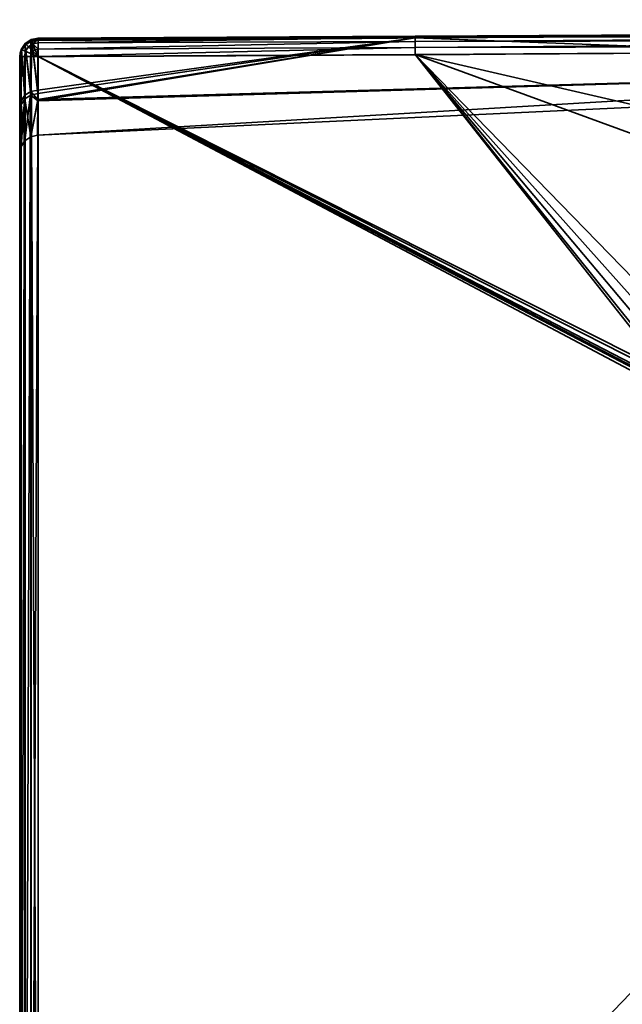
# Model space of a CAD drawing. Header units: millimetres. Extents: x -309 to 8059, y -96 to 57.
# Tile 92 of 99: x 6985 to 7002, y 27 to 54. Entities that reach past the tile are written whole.
import ezdxf

# ---------------------------------------------------------------- set-up
doc = ezdxf.new("R2010")
doc.units = ezdxf.units.MM
doc.layers.add('151', color=7, linetype='Continuous', true_color=0xffffff)

# ---------------------------------------------------------------- blocks, each defined once
blk = doc.blocks.new('UG_SURFACE_008')
at = {"layer": '151', "color": 251, "linetype": 'Continuous', "lineweight": 35}
for points in [[(7017.055, 53.789, 1114.372), (6996.241, 53.697, 1114.481), (7048.499, 53.976, 1114.655)], [(7048.499, 53.904, 1114.794), (7048.499, 53.976, 1114.655), (6996.241, 53.697, 1114.481)], [(7048.499, 53.976, 1093.346), (7048.499, 53.904, 1093.206), (6996.241, 53.664, 1093.322)], [(7048.499, 53.976, 1093.346), (6996.241, 53.697, 1093.519), (7017.055, 53.789, 1093.628)], [(6996.241, 53.664, 1093.322), (6996.241, 53.697, 1093.519), (7048.499, 53.976, 1093.346)], [(7048.5, 53.794, 1114.905), (7048.499, 53.904, 1114.794), (6996.241, 53.664, 1114.678)], [(6996.241, 53.697, 1114.481), (6996.241, 53.664, 1114.678), (7048.499, 53.904, 1114.794)], [(7048.499, 53.904, 1093.206), (7048.5, 53.794, 1093.096), (6996.241, 53.557, 1093.153)], [(6996.241, 53.557, 1093.153), (6996.241, 53.664, 1093.322), (7048.499, 53.904, 1093.206)], [(7048.5, 53.654, 1114.976), (7048.5, 53.794, 1114.905), (6996.241, 53.557, 1114.847)], [(6996.241, 53.664, 1114.678), (6996.241, 53.557, 1114.847), (7048.5, 53.794, 1114.905)], [(6996.242, 53.393, 1093.04), (6996.241, 53.557, 1093.153), (7048.5, 53.794, 1093.096)], [(7017.055, 53.789, 1114.372), (6996.241, 53.649, 1114.287), (6996.241, 53.697, 1114.481)], [(7017.231, 52.855, 1098.436), (7017.055, 53.789, 1093.628), (6996.241, 53.649, 1093.713)], [(6996.241, 53.649, 1114.287), (7017.055, 53.789, 1114.372), (7017.231, 52.855, 1109.564)], [(6996.241, 53.697, 1093.519), (6996.241, 53.649, 1093.713), (7017.055, 53.789, 1093.628)], [(7048.5, 53.794, 1093.096), (7048.5, 53.654, 1093.024), (6996.242, 53.393, 1093.04)], [(6985.55, 53.331, 1114.401), (6985.54, 53.337, 1114.455), (6985.647, 53.498, 1114.455)], [(6985.562, 53.327, 1114.66), (6985.664, 53.481, 1114.66), (6985.647, 53.498, 1114.455), (6985.54, 53.337, 1114.455)], [(6985.647, 53.498, 1093.544), (6985.54, 53.337, 1093.544), (6985.55, 53.331, 1093.599)], [(6985.54, 53.337, 1093.544), (6985.647, 53.498, 1093.544), (6985.664, 53.481, 1093.34), (6985.562, 53.327, 1093.34)], [(6985.647, 53.498, 1114.455), (6985.646, 53.458, 1114.333), (6985.55, 53.331, 1114.401)], [(6985.55, 53.331, 1093.599), (6985.646, 53.458, 1093.667), (6985.647, 53.498, 1093.544)], [(6985.659, 53.287, 1114.837), (6985.739, 53.407, 1114.837), (6985.664, 53.481, 1114.66), (6985.562, 53.327, 1114.66)], [(6985.562, 53.327, 1093.34), (6985.664, 53.481, 1093.34), (6985.739, 53.407, 1093.163), (6985.659, 53.287, 1093.163)], [(6985.646, 53.458, 1114.333), (6985.807, 53.553, 1114.282), (6985.804, 52.101, 1110.924)], [(6985.804, 52.199, 1096.792), (6985.807, 53.553, 1093.718), (6985.646, 53.458, 1093.667)], [(6985.807, 53.553, 1114.282), (6985.646, 53.458, 1114.333), (6985.647, 53.498, 1114.455)], [(6985.647, 53.498, 1093.544), (6985.646, 53.458, 1093.667), (6985.807, 53.553, 1093.718)], [(6985.647, 53.498, 1114.455), (6985.808, 53.606, 1114.455), (6985.807, 53.553, 1114.282)], [(6985.664, 53.481, 1114.66), (6985.817, 53.583, 1114.66), (6985.808, 53.606, 1114.455), (6985.647, 53.498, 1114.455)], [(6985.807, 53.553, 1093.718), (6985.808, 53.606, 1093.544), (6985.647, 53.498, 1093.544)], [(6985.647, 53.498, 1093.544), (6985.808, 53.606, 1093.544), (6985.817, 53.583, 1093.34), (6985.664, 53.481, 1093.34)], [(6985.739, 53.407, 1114.837), (6985.858, 53.487, 1114.837), (6985.817, 53.583, 1114.66), (6985.664, 53.481, 1114.66)], [(6985.664, 53.481, 1093.34), (6985.817, 53.583, 1093.34), (6985.858, 53.487, 1093.163), (6985.739, 53.407, 1093.163)], [(6985.857, 53.289, 1114.958), (6985.922, 53.332, 1114.958), (6985.858, 53.487, 1114.837), (6985.739, 53.407, 1114.837)], [(6985.739, 53.407, 1093.163), (6985.858, 53.487, 1093.163), (6985.922, 53.332, 1093.042), (6985.857, 53.289, 1093.042)], [(6985.804, 52.101, 1110.924), (6985.807, 53.553, 1114.282), (6985.828, 53.557, 1114.28)], [(6985.828, 53.557, 1093.72), (6985.804, 52.199, 1096.792), (6985.993, 52.236, 1096.805)], [(6985.828, 53.557, 1093.72), (6985.807, 53.553, 1093.718), (6985.804, 52.199, 1096.792)], [(6985.993, 52.139, 1110.911), (6985.804, 52.101, 1110.924), (6985.828, 53.557, 1114.28)], [(6985.808, 53.606, 1114.455), (6985.828, 53.557, 1114.28), (6985.807, 53.553, 1114.282)], [(6985.807, 53.553, 1093.718), (6985.828, 53.557, 1093.72), (6985.808, 53.606, 1093.544)], [(6985.998, 53.645, 1114.46), (6985.808, 53.606, 1114.455), (6985.817, 53.583, 1114.66)], [(6985.998, 53.645, 1114.46), (6985.998, 53.643, 1114.456), (6985.808, 53.606, 1114.455)], [(6985.808, 53.606, 1093.544), (6985.998, 53.643, 1093.544), (6985.998, 53.645, 1093.54)], [(6985.817, 53.583, 1093.34), (6985.808, 53.606, 1093.544), (6985.998, 53.645, 1093.54)], [(6985.828, 53.557, 1114.28), (6985.808, 53.606, 1114.455), (6985.998, 53.643, 1114.456)], [(6985.998, 53.643, 1093.544), (6985.808, 53.606, 1093.544), (6985.828, 53.557, 1093.72)], [(6985.817, 53.583, 1114.66), (6985.998, 53.619, 1114.664), (6985.998, 53.645, 1114.46)], [(6985.998, 53.645, 1093.54), (6985.998, 53.619, 1093.336), (6985.817, 53.583, 1093.34)], [(6985.998, 53.619, 1114.664), (6985.817, 53.583, 1114.66), (6985.858, 53.487, 1114.837)], [(6985.858, 53.487, 1093.163), (6985.817, 53.583, 1093.34), (6985.998, 53.619, 1093.336)], [(6985.998, 53.643, 1114.456), (6985.999, 53.587, 1114.264), (6985.828, 53.557, 1114.28)], [(6985.828, 53.557, 1093.72), (6985.999, 53.587, 1093.736), (6985.998, 53.643, 1093.544)], [(6985.828, 53.557, 1114.28), (6985.999, 53.587, 1114.264), (6985.993, 52.139, 1110.911)], [(6985.993, 52.236, 1096.805), (6985.999, 53.587, 1093.736), (6985.828, 53.557, 1093.72)], [(6985.858, 53.487, 1114.837), (6985.999, 53.514, 1114.839), (6985.998, 53.619, 1114.664)], [(6985.998, 53.619, 1093.336), (6985.999, 53.514, 1093.161), (6985.858, 53.487, 1093.163)], [(6985.999, 53.348, 1114.957), (6985.999, 53.514, 1114.839), (6985.858, 53.487, 1114.837)], [(6985.858, 53.487, 1093.163), (6985.999, 53.514, 1093.161), (6985.999, 53.348, 1093.043)], [(6985.858, 53.487, 1114.837), (6985.922, 53.332, 1114.958), (6985.999, 53.348, 1114.957)], [(6985.999, 53.348, 1093.043), (6985.922, 53.332, 1093.042), (6985.858, 53.487, 1093.163)], [(6996.241, 53.649, 1093.713), (6985.992, 51.979, 1098.318), (7017.231, 52.855, 1098.436)], [(7017.231, 52.855, 1109.564), (6985.992, 51.94, 1109.69), (6996.241, 53.649, 1114.287)], [(6996.241, 53.649, 1114.287), (6985.992, 51.94, 1109.69), (6985.993, 52.139, 1110.911)], [(6985.993, 52.236, 1096.805), (6985.992, 51.979, 1098.318), (6996.241, 53.649, 1093.713)], [(6996.241, 53.649, 1093.713), (6985.999, 53.587, 1093.736), (6985.993, 52.236, 1096.805)], [(6985.993, 52.139, 1110.911), (6985.999, 53.587, 1114.264), (6996.241, 53.649, 1114.287)], [(6985.998, 53.643, 1114.456), (6996.241, 53.697, 1114.481), (6996.241, 53.649, 1114.287)], [(6985.998, 53.619, 1114.664), (6996.241, 53.664, 1114.678), (6996.241, 53.697, 1114.481)], [(6996.241, 53.697, 1114.481), (6985.998, 53.645, 1114.46), (6985.998, 53.619, 1114.664)], [(6985.998, 53.643, 1114.456), (6985.998, 53.645, 1114.46), (6996.241, 53.697, 1114.481)], [(6985.998, 53.619, 1093.336), (6985.998, 53.645, 1093.54), (6996.241, 53.697, 1093.519)], [(6996.241, 53.697, 1093.519), (6985.998, 53.645, 1093.54), (6985.998, 53.643, 1093.544)], [(6985.998, 53.643, 1093.544), (6996.241, 53.649, 1093.713), (6996.241, 53.697, 1093.519)], [(6996.241, 53.697, 1093.519), (6996.241, 53.664, 1093.322), (6985.998, 53.619, 1093.336)], [(6996.241, 53.664, 1114.678), (6985.998, 53.619, 1114.664), (6985.999, 53.514, 1114.839)], [(6985.999, 53.514, 1093.161), (6985.998, 53.619, 1093.336), (6996.241, 53.664, 1093.322)], [(6996.241, 53.649, 1114.287), (6985.999, 53.587, 1114.264), (6985.998, 53.643, 1114.456)], [(6985.998, 53.643, 1093.544), (6985.999, 53.587, 1093.736), (6996.241, 53.649, 1093.713)], [(6985.999, 53.514, 1114.839), (6996.241, 53.557, 1114.847), (6996.241, 53.664, 1114.678)], [(6996.241, 53.664, 1093.322), (6996.241, 53.557, 1093.153), (6985.999, 53.514, 1093.161)], [(6985.999, 53.348, 1114.957), (6996.242, 53.393, 1114.96), (6996.241, 53.557, 1114.847)], [(6996.241, 53.557, 1114.847), (6985.999, 53.514, 1114.839), (6985.999, 53.348, 1114.957)], [(6985.999, 53.348, 1093.043), (6985.999, 53.514, 1093.161), (6996.241, 53.557, 1093.153)], [(6996.241, 53.557, 1093.153), (6996.242, 53.393, 1093.04), (6985.999, 53.348, 1093.043)], [(6996.241, 53.557, 1114.847), (6996.242, 53.393, 1114.96), (7048.5, 53.654, 1114.976)], [(7048.5, 53.5, 1115), (7048.5, 53.654, 1114.976), (6996.242, 53.393, 1114.96)], [(6996.242, 53.393, 1093.04), (7048.5, 53.654, 1093.024), (7048.5, 53.5, 1093)], [(6996.242, 53.393, 1114.96), (6996.243, 53.197, 1115), (7048.5, 53.5, 1115)], [(7048.5, 53.5, 1093), (6996.243, 53.197, 1093), (6996.242, 53.393, 1093.04)], [(7023.82, 46.841, 1115), (7056.99, 48.233, 1115), (7048.5, 53.5, 1115), (6996.243, 53.197, 1115)], [(6996.243, 53.197, 1093), (7048.5, 53.5, 1093), (7048.475, 48.234, 1093), (7015.334, 46.219, 1093)], [(6985.562, 53.327, 1114.66), (6985.519, 53.229, 1114.455), (6985.5, 53.146, 1114.5)], [(6985.5, 53.146, 1114.5), (6985.526, 53.146, 1114.66), (6985.562, 53.327, 1114.66)], [(6985.562, 53.327, 1093.34), (6985.526, 53.146, 1093.34), (6985.5, 53.146, 1093.5)], [(6985.5, 53.146, 1093.5), (6985.519, 53.229, 1093.544), (6985.562, 53.327, 1093.34)], [(6985.5, 51.665, 1111.07), (6985.5, 53.146, 1114.5), (6985.519, 53.229, 1114.455)], [(6985.519, 53.229, 1093.544), (6985.5, 51.765, 1096.64), (6985.538, 51.944, 1096.702)], [(6985.519, 53.229, 1093.544), (6985.5, 53.146, 1093.5), (6985.5, 51.765, 1096.64)], [(6985.538, 51.845, 1111.01), (6985.5, 51.665, 1111.07), (6985.519, 53.229, 1114.455)], [(6985.562, 53.327, 1114.66), (6985.54, 53.337, 1114.455), (6985.519, 53.229, 1114.455)], [(6985.538, 53.315, 1114.41), (6985.519, 53.229, 1114.455), (6985.54, 53.337, 1114.455)], [(6985.54, 53.337, 1093.544), (6985.519, 53.229, 1093.544), (6985.538, 53.315, 1093.59)], [(6985.519, 53.229, 1093.544), (6985.54, 53.337, 1093.544), (6985.562, 53.327, 1093.34)], [(6985.519, 53.229, 1114.455), (6985.538, 53.315, 1114.41), (6985.538, 51.845, 1111.01)], [(6985.538, 51.944, 1096.702), (6985.538, 53.315, 1093.59), (6985.519, 53.229, 1093.544)], [(6985.562, 53.327, 1114.66), (6985.526, 53.146, 1114.66), (6985.543, 53.146, 1114.688)], [(6985.543, 53.146, 1093.312), (6985.526, 53.146, 1093.34), (6985.562, 53.327, 1093.34)], [(6985.54, 53.337, 1114.455), (6985.55, 53.331, 1114.401), (6985.538, 53.315, 1114.41)], [(6985.538, 53.315, 1093.59), (6985.55, 53.331, 1093.599), (6985.54, 53.337, 1093.544)], [(6985.538, 51.845, 1111.01), (6985.538, 53.315, 1114.41), (6985.55, 53.331, 1114.401)], [(6985.55, 53.331, 1093.599), (6985.538, 51.944, 1096.702), (6985.644, 52.096, 1096.756)], [(6985.55, 53.331, 1093.599), (6985.538, 53.315, 1093.59), (6985.538, 51.944, 1096.702)], [(6985.644, 51.998, 1110.959), (6985.538, 51.845, 1111.01), (6985.55, 53.331, 1114.401)], [(6985.543, 53.146, 1114.688), (6985.631, 53.146, 1114.837), (6985.659, 53.287, 1114.837), (6985.562, 53.327, 1114.66)], [(6985.562, 53.327, 1093.34), (6985.659, 53.287, 1093.163), (6985.631, 53.146, 1093.163), (6985.543, 53.146, 1093.312)], [(6985.55, 53.331, 1114.401), (6985.646, 53.458, 1114.333), (6985.644, 51.998, 1110.959)], [(6985.644, 52.096, 1096.756), (6985.646, 53.458, 1093.667), (6985.55, 53.331, 1093.599)], [(6985.659, 53.287, 1114.837), (6985.631, 53.146, 1114.837), (6985.649, 53.146, 1114.85)], [(6985.649, 53.146, 1093.15), (6985.631, 53.146, 1093.163), (6985.659, 53.287, 1093.163)], [(6985.646, 53.458, 1093.667), (6985.644, 52.096, 1096.756), (6985.804, 52.199, 1096.792)], [(6985.804, 52.101, 1110.924), (6985.644, 51.998, 1110.959), (6985.646, 53.458, 1114.333)], [(6985.649, 53.146, 1114.85), (6985.798, 53.146, 1114.958), (6985.814, 53.223, 1114.958), (6985.659, 53.287, 1114.837)], [(6985.659, 53.287, 1093.163), (6985.814, 53.223, 1093.042), (6985.798, 53.146, 1093.042), (6985.649, 53.146, 1093.15)], [(6985.814, 53.223, 1114.958), (6985.857, 53.289, 1114.958), (6985.739, 53.407, 1114.837), (6985.659, 53.287, 1114.837)], [(6985.659, 53.287, 1093.163), (6985.739, 53.407, 1093.163), (6985.857, 53.289, 1093.042), (6985.814, 53.223, 1093.042)], [(6986, 53.146, 1115), (6985.814, 53.223, 1114.958), (6985.798, 53.146, 1114.958), (6985.809, 53.146, 1114.96)], [(6985.798, 53.146, 1093.042), (6985.814, 53.223, 1093.042), (6986, 53.146, 1093), (6985.809, 53.146, 1093.04)], [(6986, 53.146, 1115), (6985.857, 53.289, 1114.958), (6985.814, 53.223, 1114.958)], [(6985.814, 53.223, 1093.042), (6985.857, 53.289, 1093.042), (6986, 53.146, 1093)], [(6986, 53.146, 1115), (6985.922, 53.332, 1114.958), (6985.857, 53.289, 1114.958)], [(6985.857, 53.289, 1093.042), (6985.922, 53.332, 1093.042), (6986, 53.146, 1093)], [(6985.999, 53.347, 1114.958), (6985.999, 53.348, 1114.957), (6985.922, 53.332, 1114.958)], [(6985.922, 53.332, 1093.042), (6985.999, 53.348, 1093.043), (6985.999, 53.347, 1093.042)], [(6985.922, 53.332, 1114.958), (6986, 53.146, 1115), (6985.999, 53.347, 1114.958)], [(6985.999, 53.347, 1093.042), (6986, 53.146, 1093), (6985.922, 53.332, 1093.042)], [(6996.242, 53.393, 1114.96), (6985.999, 53.347, 1114.958), (6986, 53.146, 1115)], [(6985.999, 53.348, 1114.957), (6985.999, 53.347, 1114.958), (6996.242, 53.393, 1114.96)], [(6986, 53.146, 1093), (6985.999, 53.347, 1093.042), (6996.242, 53.393, 1093.04)], [(6996.242, 53.393, 1093.04), (6985.999, 53.347, 1093.042), (6985.999, 53.348, 1093.043)], [(6986, 53.146, 1115), (6996.243, 53.197, 1115), (6996.242, 53.393, 1114.96)], [(6996.242, 53.393, 1093.04), (6996.243, 53.197, 1093), (6986, 53.146, 1093)], [(6985.5, 11, 1114.5), (6985.5, 53.146, 1114.5), (6985.5, 51.665, 1111.07)], [(6985.5, 51.765, 1096.64), (6985.5, 53.146, 1093.5), (6985.5, 11, 1093.5)], [(6985.5, 11, 1114.5), (6985.538, 11, 1114.691), (6985.526, 53.146, 1114.66)], [(6985.526, 53.146, 1114.66), (6985.5, 53.146, 1114.5), (6985.5, 11, 1114.5)], [(6985.5, 11, 1093.5), (6985.5, 53.146, 1093.5), (6985.526, 53.146, 1093.34)], [(6985.526, 53.146, 1093.34), (6985.538, 11, 1093.309), (6985.5, 11, 1093.5)], [(6985.538, 11, 1114.691), (6985.543, 53.146, 1114.688), (6985.526, 53.146, 1114.66)], [(6985.526, 53.146, 1093.34), (6985.543, 53.146, 1093.312), (6985.538, 11, 1093.309)], [(6985.631, 53.146, 1114.837), (6985.538, 11, 1114.691), (6985.646, 11, 1114.854)], [(6985.631, 53.146, 1114.837), (6985.543, 53.146, 1114.688), (6985.538, 11, 1114.691)], [(6985.538, 11, 1093.309), (6985.543, 53.146, 1093.312), (6985.631, 53.146, 1093.163)], [(6985.631, 53.146, 1093.163), (6985.646, 11, 1093.146), (6985.538, 11, 1093.309)], [(6985.646, 11, 1114.854), (6985.649, 53.146, 1114.85), (6985.631, 53.146, 1114.837)], [(6985.631, 53.146, 1093.163), (6985.649, 53.146, 1093.15), (6985.646, 11, 1093.146)], [(6985.798, 53.146, 1114.958), (6985.646, 11, 1114.854), (6985.809, 11, 1114.962)], [(6985.798, 53.146, 1114.958), (6985.649, 53.146, 1114.85), (6985.646, 11, 1114.854)], [(6985.646, 11, 1093.146), (6985.649, 53.146, 1093.15), (6985.798, 53.146, 1093.042)], [(6985.798, 53.146, 1093.042), (6985.809, 11, 1093.038), (6985.646, 11, 1093.146)], [(6985.809, 11, 1114.962), (6985.809, 53.146, 1114.96), (6985.798, 53.146, 1114.958)], [(6985.798, 53.146, 1093.042), (6985.809, 53.146, 1093.04), (6985.809, 11, 1093.038)], [(6986, 11, 1115), (6986, 53.146, 1115), (6985.809, 53.146, 1114.96)], [(6985.809, 53.146, 1114.96), (6985.809, 11, 1114.962), (6986, 11, 1115)], [(6985.809, 11, 1093.038), (6985.809, 53.146, 1093.04), (6986, 53.146, 1093)], [(6986, 53.146, 1093), (6986, 11, 1093), (6985.809, 11, 1093.038)], [(6996.243, 53.197, 1115), (6986, 53.146, 1115), (7002.506, 44.859, 1115), (7002.756, 45.082, 1115)], [(7002.688, 45.034, 1093), (7002.455, 44.787, 1093), (6986, 53.146, 1093), (6996.243, 53.197, 1093)], [(7002.316, 27.953, 1115), (7002.364, 44.489, 1115), (6986, 53.146, 1115), (6986, 11, 1115)], [(7002.364, 44.489, 1115), (7002.372, 44.58, 1115), (6986, 53.146, 1115)], [(7002.372, 44.58, 1115), (7002.396, 44.667, 1115), (6986, 53.146, 1115)], [(7002.396, 44.667, 1115), (7002.506, 44.859, 1115), (6986, 53.146, 1115)], [(6986, 11, 1093), (6986, 53.146, 1093), (7002.364, 44.489, 1093), (7002.316, 27.953, 1093)], [(6986, 53.146, 1093), (7002.379, 44.612, 1093), (7002.364, 44.489, 1093)], [(6986, 53.146, 1093), (7002.455, 44.787, 1093), (7002.379, 44.612, 1093)], [(6996.243, 53.197, 1115), (7003.828, 45.411, 1115), (7023.82, 46.841, 1115)], [(6996.243, 53.197, 1115), (7003.286, 45.318, 1115), (7003.828, 45.411, 1115)], [(6996.243, 53.197, 1115), (7002.756, 45.082, 1115), (7003.286, 45.318, 1115)], [(6996.243, 53.197, 1093), (7002.979, 45.205, 1093), (7002.688, 45.034, 1093)], [(7015.334, 46.219, 1093), (7003.828, 45.411, 1093), (6996.243, 53.197, 1093)], [(7003.828, 45.411, 1093), (7002.979, 45.205, 1093), (6996.243, 53.197, 1093)], [(6985.988, 51.011, 1104), (7017.301, 52.475, 1104), (7017.231, 52.855, 1098.436)], [(6985.988, 51.011, 1104), (6985.992, 51.94, 1109.69), (7017.231, 52.855, 1109.564)], [(7017.231, 52.855, 1109.564), (7017.301, 52.475, 1104), (6985.988, 51.011, 1104)], [(7017.231, 52.855, 1098.436), (6985.992, 51.979, 1098.318), (6985.988, 51.011, 1104)], [(7017.301, 52.475, 1104), (6985.988, 51.011, 1104), (6985.988, 51.011, 1104)], [(6985.642, 50.861, 1104), (6985.8, 50.97, 1104), (6985.804, 52.199, 1096.792)], [(6985.804, 52.199, 1096.792), (6985.644, 52.096, 1096.756), (6985.642, 50.861, 1104)], [(6985.992, 51.979, 1098.318), (6985.804, 52.199, 1096.792), (6985.8, 50.97, 1104)], [(6985.992, 51.979, 1098.318), (6985.993, 52.236, 1096.805), (6985.804, 52.199, 1096.792)], [(6985.804, 52.101, 1110.924), (6985.993, 52.139, 1110.911), (6985.992, 51.94, 1109.69)], [(6985.537, 50.7, 1104), (6985.538, 51.944, 1096.702), (6985.5, 51.765, 1096.64)], [(6985.537, 50.7, 1104), (6985.642, 50.861, 1104), (6985.644, 52.096, 1096.756)], [(6985.644, 52.096, 1096.756), (6985.538, 51.944, 1096.702), (6985.537, 50.7, 1104)], [(6985.538, 51.845, 1111.01), (6985.644, 51.998, 1110.959), (6985.642, 50.861, 1104)], [(6985.8, 50.97, 1104), (6985.642, 50.861, 1104), (6985.644, 51.998, 1110.959)], [(6985.644, 51.998, 1110.959), (6985.804, 52.101, 1110.924), (6985.8, 50.97, 1104)], [(6985.8, 50.97, 1104), (6985.804, 52.101, 1110.924), (6985.992, 51.94, 1109.69)], [(6985.8, 50.97, 1104), (6985.988, 51.011, 1104), (6985.992, 51.979, 1098.318)], [(6985.992, 51.94, 1109.69), (6985.988, 51.011, 1104), (6985.8, 50.97, 1104)], [(6985.5, 51.665, 1111.07), (6985.538, 51.845, 1111.01), (6985.537, 50.7, 1104)], [(6985.5, 11, 1093.5), (6985.5, 50.511, 1104), (6985.5, 51.765, 1096.64)], [(6985.5, 51.765, 1096.64), (6985.5, 50.511, 1104), (6985.537, 50.7, 1104)], [(6985.5, 51.665, 1111.07), (6985.5, 50.511, 1104), (6985.5, 11, 1093.5), (6985.5, 11, 1114.5)], [(6985.537, 50.7, 1104), (6985.5, 50.511, 1104), (6985.5, 51.665, 1111.07)], [(6985.642, 50.861, 1104), (6985.537, 50.7, 1104), (6985.538, 51.845, 1111.01)], [(6985.8, 50.97, 1104), (6985.988, 51.011, 1104), (6985.988, 51.011, 1104)], [(6986, 11, 1115), (7002.256, 11, 1115), (7002.316, 27.953, 1115)], [(7002.316, 27.953, 1093), (7002.256, 11, 1093), (6986, 11, 1093)]]:
    blk.add_3dface(points, dxfattribs=at)

msp = doc.modelspace()

# ---------------------------------------------------------------- linework, layer by layer
at = {"layer": '151', "color": 251, "linetype": 'Continuous', "lineweight": 35}
for p, q in [((6985.5, 11, 1114.5), (6985.5, 53.146, 1114.5)), ((6985.5, 53.146, 1093.5), (6985.5, 11, 1093.5)), ((6986, 11, 1093), (6986, 53.146, 1093)), ((6986, 53.146, 1115), (6986, 11, 1115))]:
    msp.add_line(p, q, dxfattribs=at)
at = {"layer": '151', "color": 251, "linetype": 'Continuous', "lineweight": 35, "extrusion": (2.75246e-14, -0.4722, -0.881491)}
msp.add_arc((6986, 479.419, -1007.518), 0.5, 180, 269.82, dxfattribs=at)
at = {"layer": '151', "color": 251, "linetype": 'Continuous', "lineweight": 35, "extrusion": (0, 0.4722, -0.881491)}
msp.add_arc((-6986, 563.199, -938.815), 0.5, 0, 89.82, dxfattribs=at)
at = {"layer": '151', "color": 251, "linetype": 'Continuous', "lineweight": 35, "extrusion": (-0.999994, -0.003565, 0)}
for centre, start, end in [((-28.243, 1114.5, -6986.145), 90, 208.1771), ((-28.243, 1093.5, -6986.145), 151.8229, 270)]:
    msp.add_arc(centre, 0.5, start, end, dxfattribs=at)
at = {"layer": '151', "color": 251, "linetype": 'Continuous', "lineweight": 35, "extrusion": (6.93889e-14, -1, 0)}
msp.add_arc((6986, 1093.5, -53.146), 0.5, 180, 270, dxfattribs=at)
at = {"layer": '151', "color": 251, "linetype": 'Continuous', "lineweight": 35, "extrusion": (0, 1, 0)}
msp.add_arc((-6986, 1114.5, 53.146), 0.5, 0, 90, dxfattribs=at)
at = {"layer": '151', "color": 251, "linetype": 'Continuous', "lineweight": 35}
for points, knots in [([(6985.998, 53.587, 1114.264), (6996.415, 53.633, 1114.28), (7006.832, 53.74, 1114.321), (7027.665, 53.913, 1114.421), (7038.081, 53.973, 1114.474), (7058.915, 54.027, 1114.526), (7069.332, 54.074, 1114.58), (7090.166, 54.132, 1114.685), (7100.582, 54.143, 1114.73), (7110.999, 54.146, 1114.747)], [0, 0, 0, 0, 0.25, 0.25, 0.5, 0.5, 0.75, 0.75, 1, 1, 1, 1]), ([(7110.999, 54.146, 1093.253), (7100.582, 54.143, 1093.27), (7090.166, 54.132, 1093.315), (7069.332, 54.074, 1093.42), (7058.915, 54.027, 1093.474), (7038.081, 53.973, 1093.526), (7027.665, 53.913, 1093.579), (7006.832, 53.74, 1093.679), (6996.415, 53.633, 1093.72), (6985.998, 53.587, 1093.736)], [0, 0, 0, 0, 0.25, 0.25, 0.5, 0.5, 0.75, 0.75, 1, 1, 1, 1]), ([(6985.998, 53.587, 1093.736), (6985.995, 52.74, 1095.317), (6985.993, 52.092, 1097.004), (6985.989, 51.231, 1100.444), (6985.988, 51.012, 1102.2), (6985.988, 51.011, 1105.787), (6985.989, 51.229, 1107.545), (6985.993, 52.09, 1110.991), (6985.995, 52.74, 1112.683), (6985.998, 53.587, 1114.264)], [0, 0, 0, 0, 0.25, 0.25, 0.5, 0.5, 0.75, 0.75, 1, 1, 1, 1]), ([(6986, 53.146, 1093), (6996.417, 53.183, 1093), (7006.833, 53.27, 1093), (7027.666, 53.416, 1093), (7038.083, 53.473, 1093), (7069.333, 53.554, 1093), (7090.166, 53.685, 1093), (7111, 53.711, 1093)], [0, 0, 0, 0, 0.25, 0.25, 0.5, 0.5, 1, 1, 1, 1]), ([(7111, 53.711, 1115), (7090.166, 53.685, 1115), (7069.333, 53.554, 1115), (7038.083, 53.473, 1115), (7027.666, 53.416, 1115), (7006.833, 53.27, 1115), (6996.417, 53.183, 1115), (6986, 53.146, 1115)], [0, 0, 0, 0, 0.5, 0.5, 0.75, 0.75, 1, 1, 1, 1]), ([(6985.5, 53.146, 1114.5), (6985.5, 52.28, 1112.882), (6985.5, 51.616, 1111.157), (6985.5, 50.735, 1107.631), (6985.5, 50.511, 1105.832), (6985.5, 50.512, 1102.162), (6985.5, 50.736, 1100.365), (6985.5, 51.616, 1096.844), (6985.5, 52.28, 1095.118), (6985.5, 53.146, 1093.5)], [0, 0, 0, 0, 0.25, 0.25, 0.5, 0.5, 0.75, 0.75, 1, 1, 1, 1])]:
    msp.add_open_spline(points, degree=3, knots=knots, dxfattribs=at)

# ---------------------------------------------------------------- block references
msp.add_blockref('UG_SURFACE_008', (0, 0), dxfattribs=at)

doc.saveas('drawing.dxf')
